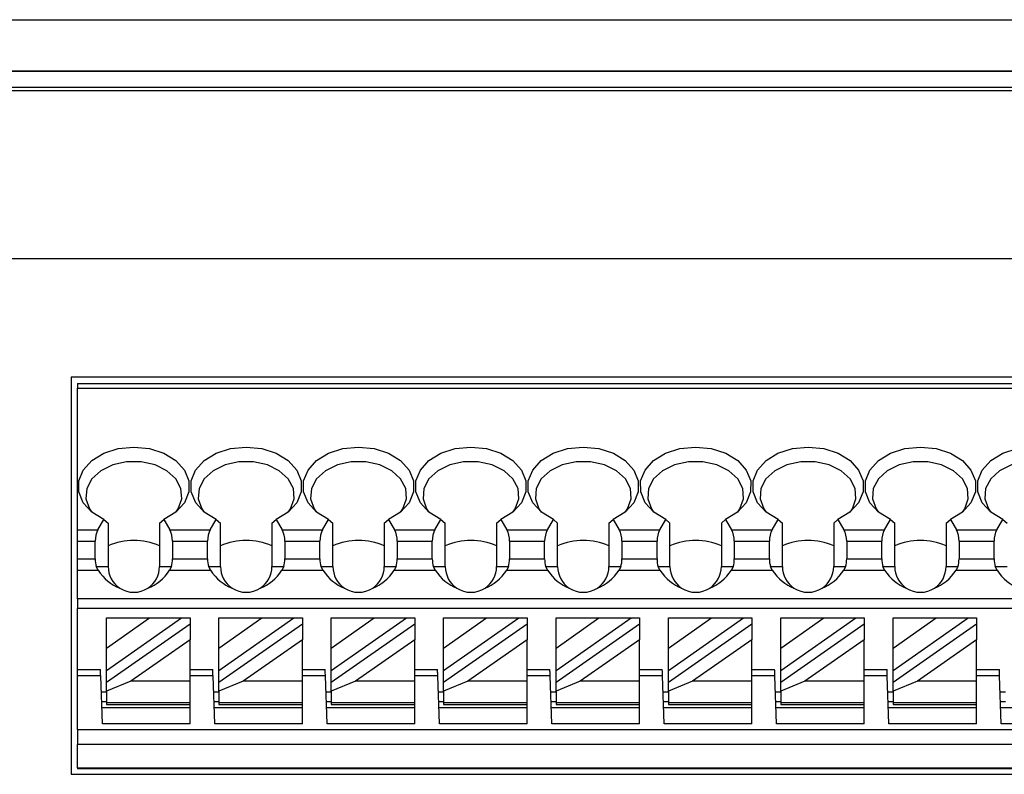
# Model space of a CAD drawing. Header units: millimetres. Extents: x 0 to 594, y 0 to 420.
# Tile 10 of 26: x 194 to 225, y 266 to 290. Entities that reach past the tile are written whole.
import ezdxf

# ---------------------------------------------------------------- set-up
doc = ezdxf.new("R2010")
doc.units = ezdxf.units.MM

msp = doc.modelspace()

# ---------------------------------------------------------------- linework, layer by layer
for p, q in [((117.2244, 289.5395), (247.666, 289.5395)), ((247.666, 287.9347), (117.2244, 287.9347)), ((117.2244, 287.9312), (247.666, 287.9312)), ((247.666, 287.4312), (117.2244, 287.4312)), ((117.2244, 287.3347), (247.666, 287.3347)), ((117.2244, 282.1031), (251.8777, 282.1031)), ((195.6744, 278.4031), (195.6744, 266.0332)), ((239.5744, 278.4031), (195.6744, 278.4031)), ((195.8744, 278.2031), (239.3744, 278.2031)), ((195.8744, 278.2031), (195.8744, 278.0566)), ((195.8744, 278.0566), (239.3744, 278.0566)), ((195.8744, 273.6495), (195.8744, 278.0566)), ((196.5048, 273.6495), (196.6911, 273.9723)), ((196.6911, 273.9723), (196.8244, 273.859)), ((198.4244, 273.859), (198.5577, 273.9723)), ((198.5577, 273.9723), (198.744, 273.6495)), ((200.0048, 273.6495), (200.1911, 273.9723)), ((200.1911, 273.9723), (200.3244, 273.859)), ((201.9244, 273.859), (202.0577, 273.9723)), ((202.0577, 273.9723), (202.244, 273.6495)), ((203.5048, 273.6495), (203.6911, 273.9723)), ((203.6911, 273.9723), (203.8244, 273.859)), ((205.4244, 273.859), (205.5577, 273.9723)), ((205.5577, 273.9723), (205.744, 273.6495)), ((207.0048, 273.6495), (207.1911, 273.9723)), ((207.1911, 273.9723), (207.3244, 273.859)), ((208.9244, 273.859), (209.0577, 273.9723)), ((209.0577, 273.9723), (209.244, 273.6495)), ((210.5048, 273.6495), (210.6911, 273.9723)), ((210.6911, 273.9723), (210.8244, 273.859)), ((212.4244, 273.859), (212.5577, 273.9723)), ((212.5577, 273.9723), (212.744, 273.6495)), ((214.0048, 273.6495), (214.1911, 273.9723)), ((214.1911, 273.9723), (214.3244, 273.859)), ((215.9244, 273.859), (216.0577, 273.9723)), ((216.0577, 273.9723), (216.244, 273.6495)), ((217.5048, 273.6495), (217.6911, 273.9723)), ((217.6911, 273.9723), (217.8244, 273.859)), ((219.4244, 273.859), (219.5576, 273.9723)), ((219.5576, 273.9723), (219.744, 273.6495)), ((221.0048, 273.6495), (221.1911, 273.9723)), ((221.1911, 273.9723), (221.3244, 273.859)), ((222.9244, 273.859), (223.0577, 273.9723)), ((223.0577, 273.9723), (223.244, 273.6495)), ((224.5048, 273.6495), (224.6911, 273.9723)), ((224.6911, 273.9723), (224.8244, 273.859)), ((195.8744, 273.6495), (196.5048, 273.6495)), ((195.8744, 273.296), (195.8744, 273.6495)), ((196.8244, 273.859), (196.8244, 272.5031)), ((198.4244, 273.859), (198.4244, 272.5031)), ((198.744, 273.6495), (200.0048, 273.6495)), ((200.3244, 272.5031), (200.3244, 273.859)), ((201.9244, 273.859), (201.9244, 272.5031)), ((202.244, 273.6495), (203.5048, 273.6495)), ((203.8244, 272.5031), (203.8244, 273.859)), ((205.4244, 273.859), (205.4244, 272.5031)), ((205.744, 273.6495), (207.0048, 273.6495)), ((207.3244, 272.5031), (207.3244, 273.859)), ((208.9244, 273.859), (208.9244, 272.5031)), ((209.244, 273.6495), (210.5048, 273.6495)), ((210.8244, 272.5031), (210.8244, 273.859)), ((212.4244, 273.859), (212.4244, 272.5031)), ((212.744, 273.6495), (214.0048, 273.6495)), ((214.3244, 272.5031), (214.3244, 273.859)), ((215.9244, 273.859), (215.9244, 272.5031)), ((216.244, 273.6495), (217.5048, 273.6495)), ((217.8244, 272.5031), (217.8244, 273.859)), ((219.4244, 273.859), (219.4244, 272.5031)), ((219.744, 273.6495), (221.0048, 273.6495)), ((221.3244, 272.5031), (221.3244, 273.859)), ((222.9244, 273.859), (222.9244, 272.5031)), ((223.244, 273.6495), (224.5048, 273.6495)), ((195.8744, 273.296), (196.4202, 273.296)), ((195.8744, 272.742), (195.8744, 273.296)), ((196.4202, 272.742), (196.4202, 273.296)), ((198.8285, 273.296), (198.8285, 272.742)), ((198.8285, 273.296), (199.9202, 273.296)), ((199.9202, 272.742), (199.9202, 273.296)), ((202.3285, 273.296), (202.3285, 272.742)), ((202.3285, 273.296), (203.4202, 273.296)), ((203.4202, 272.742), (203.4202, 273.296)), ((205.8285, 273.296), (205.8285, 272.742)), ((205.8285, 273.296), (206.9202, 273.296)), ((206.9202, 272.742), (206.9202, 273.296)), ((209.3285, 273.296), (209.3285, 272.742)), ((209.3285, 273.296), (210.4202, 273.296)), ((210.4202, 272.742), (210.4202, 273.296)), ((212.8285, 273.296), (212.8285, 272.742)), ((212.8285, 273.296), (213.9202, 273.296)), ((213.9202, 272.742), (213.9202, 273.296)), ((216.3285, 273.296), (217.4202, 273.296)), ((216.3285, 273.296), (216.3285, 272.742)), ((217.4202, 272.742), (217.4202, 273.296)), ((219.8285, 273.296), (219.8285, 272.742)), ((219.8285, 273.296), (220.9202, 273.296)), ((220.9202, 272.742), (220.9202, 273.296)), ((223.3285, 273.296), (224.4202, 273.296)), ((223.3285, 273.296), (223.3285, 272.742)), ((224.4202, 272.742), (224.4202, 273.296)), ((195.8744, 272.742), (196.4202, 272.742)), ((195.8744, 272.3885), (195.8744, 272.742)), ((198.8285, 272.742), (199.9202, 272.742)), ((202.3285, 272.742), (203.4202, 272.742)), ((205.8285, 272.742), (206.9202, 272.742)), ((209.3285, 272.742), (210.4202, 272.742)), ((212.8285, 272.742), (213.9202, 272.742)), ((216.3285, 272.742), (217.4202, 272.742)), ((219.8285, 272.742), (220.9202, 272.742)), ((223.3285, 272.742), (224.4202, 272.742)), ((195.8744, 272.3885), (196.5107, 272.3885)), ((195.8744, 271.5031), (195.8744, 272.3885)), ((196.4553, 272.5031), (196.8244, 272.5031)), ((196.5107, 272.3885), (196.4553, 272.5031)), ((198.4244, 272.5031), (198.7934, 272.5031)), ((198.7934, 272.5031), (198.7381, 272.3885)), ((198.7381, 272.3885), (200.0107, 272.3885)), ((200.0107, 272.3885), (199.9553, 272.5031)), ((199.9553, 272.5031), (200.3244, 272.5031)), ((201.9244, 272.5031), (202.2934, 272.5031)), ((202.2934, 272.5031), (202.2381, 272.3885)), ((202.2381, 272.3885), (203.5107, 272.3885)), ((203.5107, 272.3885), (203.4553, 272.5031)), ((203.4553, 272.5031), (203.8244, 272.5031)), ((205.4244, 272.5031), (205.7934, 272.5031)), ((205.7934, 272.5031), (205.7381, 272.3885)), ((205.7381, 272.3885), (207.0107, 272.3885)), ((207.0107, 272.3885), (206.9553, 272.5031)), ((206.9553, 272.5031), (207.3244, 272.5031)), ((208.9244, 272.5031), (209.2934, 272.5031)), ((209.2934, 272.5031), (209.2381, 272.3885)), ((209.2381, 272.3885), (210.5107, 272.3885)), ((210.5107, 272.3885), (210.4553, 272.5031)), ((210.4553, 272.5031), (210.8244, 272.5031)), ((212.4244, 272.5031), (212.7934, 272.5031)), ((212.7934, 272.5031), (212.7381, 272.3885)), ((212.7381, 272.3885), (214.0107, 272.3885)), ((214.0107, 272.3885), (213.9553, 272.5031)), ((213.9553, 272.5031), (214.3244, 272.5031)), ((215.9244, 272.5031), (216.2934, 272.5031)), ((216.2934, 272.5031), (216.2381, 272.3885)), ((216.2381, 272.3885), (217.5107, 272.3885)), ((217.5107, 272.3885), (217.4553, 272.5031)), ((217.4553, 272.5031), (217.8244, 272.5031)), ((219.4244, 272.5031), (219.7934, 272.5031)), ((219.7934, 272.5031), (219.7381, 272.3885)), ((219.7381, 272.3885), (221.0107, 272.3885)), ((220.9553, 272.5031), (221.3244, 272.5031)), ((221.0107, 272.3885), (220.9553, 272.5031)), ((222.9244, 272.5031), (223.2934, 272.5031)), ((223.2934, 272.5031), (223.2381, 272.3885)), ((223.2381, 272.3885), (224.5107, 272.3885)), ((224.5107, 272.3885), (224.4553, 272.5031)), ((224.4553, 272.5031), (224.8244, 272.5031)), ((237.8744, 271.5031), (195.8744, 271.5031)), ((195.8744, 271.5031), (195.8744, 271.2031)), ((237.8744, 271.2031), (195.8744, 271.2031)), ((195.8744, 269.3031), (195.8744, 271.2031)), ((196.7744, 269.9657), (198.1132, 270.9031)), ((196.7744, 269.9657), (196.7744, 270.9031)), ((196.7744, 270.9031), (198.1132, 270.9031)), ((196.7744, 269.2657), (199.1129, 270.9031)), ((198.1132, 270.9031), (199.1129, 270.9031)), ((199.1129, 270.9031), (199.3744, 270.9031)), ((199.3744, 270.9031), (199.3744, 270.72)), ((200.2744, 269.9657), (201.6132, 270.9031)), ((200.2744, 269.9657), (200.2744, 270.9031)), ((200.2744, 270.9031), (201.6132, 270.9031)), ((200.2744, 269.2657), (202.6129, 270.9031)), ((201.6132, 270.9031), (202.6129, 270.9031)), ((202.6129, 270.9031), (202.8744, 270.9031)), ((202.8744, 270.9031), (202.8744, 270.72)), ((203.7744, 269.9657), (205.1132, 270.9031)), ((203.7744, 269.9657), (203.7744, 270.9031)), ((203.7744, 270.9031), (205.1132, 270.9031)), ((203.7744, 269.2657), (206.1129, 270.9031)), ((205.1132, 270.9031), (206.1129, 270.9031)), ((206.1129, 270.9031), (206.3744, 270.9031)), ((206.3744, 270.9031), (206.3744, 270.72)), ((207.2744, 269.9657), (208.6132, 270.9031)), ((207.2744, 269.9657), (207.2744, 270.9031)), ((207.2744, 270.9031), (208.6132, 270.9031)), ((207.2744, 269.2657), (209.6129, 270.9031)), ((208.6132, 270.9031), (209.6129, 270.9031)), ((209.6129, 270.9031), (209.8744, 270.9031)), ((209.8744, 270.9031), (209.8744, 270.72)), ((210.7744, 269.2657), (213.1129, 270.9031)), ((210.7744, 269.9657), (212.1132, 270.9031)), ((210.7744, 269.9657), (210.7744, 270.9031)), ((210.7744, 270.9031), (212.1132, 270.9031)), ((212.1132, 270.9031), (213.1129, 270.9031)), ((213.1129, 270.9031), (213.3744, 270.9031)), ((213.3744, 270.9031), (213.3744, 270.72)), ((214.2744, 269.9657), (215.6132, 270.9031)), ((214.2744, 269.9657), (214.2744, 270.9031)), ((214.2744, 270.9031), (215.6132, 270.9031)), ((214.2744, 269.2657), (216.6129, 270.9031)), ((215.6132, 270.9031), (216.6129, 270.9031)), ((216.6129, 270.9031), (216.8744, 270.9031)), ((216.8744, 270.9031), (216.8744, 270.72)), ((217.7744, 269.9657), (219.1132, 270.9031)), ((217.7744, 269.9657), (217.7744, 270.9031)), ((217.7744, 270.9031), (219.1132, 270.9031)), ((217.7744, 269.2657), (220.1129, 270.9031)), ((219.1132, 270.9031), (220.1129, 270.9031)), ((220.1129, 270.9031), (220.3744, 270.9031)), ((220.3744, 270.9031), (220.3744, 270.72)), ((221.2744, 269.2657), (223.6129, 270.9031)), ((221.2744, 269.9657), (222.6132, 270.9031)), ((221.2744, 269.9657), (221.2744, 270.9031)), ((221.2744, 270.9031), (222.6132, 270.9031)), ((222.6132, 270.9031), (223.6129, 270.9031)), ((223.6129, 270.9031), (223.8744, 270.9031)), ((223.8744, 270.9031), (223.8744, 270.72)), ((196.7744, 268.8994), (199.3744, 270.72)), ((199.3744, 270.72), (199.3744, 270.2266)), ((200.2744, 268.8994), (202.8744, 270.72)), ((202.8744, 270.72), (202.8744, 270.2266)), ((203.7744, 268.8994), (206.3744, 270.72)), ((206.3744, 270.72), (206.3744, 270.2266)), ((207.2744, 268.8994), (209.8744, 270.72)), ((209.8744, 270.72), (209.8744, 270.2266)), ((210.7744, 268.8994), (213.3744, 270.72)), ((213.3744, 270.72), (213.3744, 270.2266)), ((214.2744, 268.8994), (216.8744, 270.72)), ((216.8744, 270.72), (216.8744, 270.2266)), ((217.7744, 268.8994), (220.3744, 270.72)), ((220.3744, 270.72), (220.3744, 270.2266)), ((221.2744, 268.8994), (223.8744, 270.72)), ((223.8744, 270.72), (223.8744, 270.2266)), ((199.3744, 270.2266), (197.5298, 268.935)), ((199.3744, 268.935), (199.3744, 270.2266)), ((202.8744, 270.2266), (201.0298, 268.935)), ((202.8744, 268.935), (202.8744, 270.2266)), ((206.3744, 270.2266), (204.5298, 268.935)), ((206.3744, 268.935), (206.3744, 270.2266)), ((209.8744, 270.2266), (208.0298, 268.935)), ((209.8744, 268.935), (209.8744, 270.2266)), ((213.3744, 270.2266), (211.5298, 268.935)), ((213.3744, 268.935), (213.3744, 270.2266)), ((216.8744, 270.2266), (215.0298, 268.935)), ((216.8744, 268.935), (216.8744, 270.2266)), ((220.3744, 270.2266), (218.5298, 268.935)), ((220.3744, 268.935), (220.3744, 270.2266)), ((223.8744, 270.2266), (222.0298, 268.935)), ((223.8744, 268.935), (223.8744, 270.2266)), ((196.7744, 269.2657), (196.7744, 269.9657)), ((200.2744, 269.2657), (200.2744, 269.9657)), ((203.7744, 269.2657), (203.7744, 269.9657)), ((207.2744, 269.2657), (207.2744, 269.9657)), ((210.7744, 269.2657), (210.7744, 269.9657)), ((214.2744, 269.2657), (214.2744, 269.9657)), ((217.7744, 269.2657), (217.7744, 269.9657)), ((221.2744, 269.2657), (221.2744, 269.9657)), ((195.8744, 269.3031), (196.5844, 269.3031)), ((195.8744, 269.1031), (195.8744, 269.3031)), ((199.3744, 269.3031), (200.0844, 269.3031)), ((202.8744, 269.3031), (203.5844, 269.3031)), ((206.3744, 269.3031), (207.0844, 269.3031)), ((209.8744, 269.3031), (210.5844, 269.3031)), ((213.3744, 269.3031), (214.0844, 269.3031)), ((216.8744, 269.3031), (217.5844, 269.3031)), ((220.3744, 269.3031), (221.0844, 269.3031)), ((223.8744, 269.3031), (224.5844, 269.3031)), ((195.8744, 267.4267), (195.8744, 269.1031)), ((196.5914, 269.1031), (195.8744, 269.1031)), ((196.6438, 267.6031), (196.5914, 269.1031)), ((196.7744, 268.8994), (196.7744, 269.2657)), ((200.0914, 269.1031), (199.3744, 269.1031)), ((200.1438, 267.6031), (200.0914, 269.1031)), ((200.2744, 268.8994), (200.2744, 269.2657)), ((203.5914, 269.1031), (202.8744, 269.1031)), ((203.6438, 267.6031), (203.5914, 269.1031)), ((203.7744, 268.8994), (203.7744, 269.2657)), ((207.0914, 269.1031), (206.3744, 269.1031)), ((207.1438, 267.6031), (207.0914, 269.1031)), ((207.2744, 268.8994), (207.2744, 269.2657)), ((210.5914, 269.1031), (209.8744, 269.1031)), ((210.6438, 267.6031), (210.5914, 269.1031)), ((210.7744, 268.8994), (210.7744, 269.2657)), ((214.0914, 269.1031), (213.3744, 269.1031)), ((214.1438, 267.6031), (214.0914, 269.1031)), ((214.2744, 268.8994), (214.2744, 269.2657)), ((217.5914, 269.1031), (216.8744, 269.1031)), ((217.6438, 267.6031), (217.5914, 269.1031)), ((217.7744, 268.8994), (217.7744, 269.2657)), ((221.0914, 269.1031), (220.3744, 269.1031)), ((221.1438, 267.6031), (221.0914, 269.1031)), ((221.2744, 268.8994), (221.2744, 269.2657)), ((224.5914, 269.1031), (223.8744, 269.1031)), ((224.6438, 267.6031), (224.5914, 269.1031)), ((197.5298, 268.935), (196.7744, 268.6247)), ((196.7744, 268.6247), (196.7744, 268.8994)), ((199.3744, 268.935), (197.5298, 268.935)), ((199.3744, 268.2617), (199.3744, 268.935)), ((201.0298, 268.935), (200.2744, 268.6247)), ((200.2744, 268.6247), (200.2744, 268.8994)), ((202.8744, 268.935), (201.0298, 268.935)), ((202.8744, 268.2617), (202.8744, 268.935)), ((204.5298, 268.935), (203.7744, 268.6247)), ((203.7744, 268.6247), (203.7744, 268.8994)), ((206.3744, 268.935), (204.5298, 268.935)), ((206.3744, 268.2617), (206.3744, 268.935)), ((208.0298, 268.935), (207.2744, 268.6247)), ((207.2744, 268.6247), (207.2744, 268.8994)), ((209.8744, 268.935), (208.0298, 268.935)), ((209.8744, 268.2617), (209.8744, 268.935)), ((211.5298, 268.935), (210.7744, 268.6247)), ((210.7744, 268.6247), (210.7744, 268.8994)), ((213.3744, 268.935), (211.5298, 268.935)), ((213.3744, 268.2617), (213.3744, 268.935)), ((215.0298, 268.935), (214.2744, 268.6247)), ((214.2744, 268.6247), (214.2744, 268.8994)), ((216.8744, 268.935), (215.0298, 268.935)), ((216.8744, 268.2617), (216.8744, 268.935)), ((218.5298, 268.935), (217.7744, 268.6247)), ((217.7744, 268.6247), (217.7744, 268.8994)), ((220.3744, 268.935), (218.5298, 268.935)), ((220.3744, 268.2617), (220.3744, 268.935)), ((222.0298, 268.935), (221.2744, 268.6247)), ((221.2744, 268.6247), (221.2744, 268.8994)), ((223.8744, 268.935), (222.0298, 268.935)), ((223.8744, 268.2617), (223.8744, 268.935)), ((196.6088, 268.6031), (196.7744, 268.6031)), ((196.7744, 268.6247), (196.7744, 268.2617)), ((200.1088, 268.6031), (200.2744, 268.6031)), ((200.2744, 268.6247), (200.2744, 268.2617)), ((203.6088, 268.6031), (203.7744, 268.6031)), ((203.7744, 268.6247), (203.7744, 268.2617)), ((207.1088, 268.6031), (207.2744, 268.6031)), ((207.2744, 268.6247), (207.2744, 268.2617)), ((210.6088, 268.6031), (210.7744, 268.6031)), ((210.7744, 268.6247), (210.7744, 268.2617)), ((214.1088, 268.6031), (214.2744, 268.6031)), ((214.2744, 268.6247), (214.2744, 268.2617)), ((217.6088, 268.6031), (217.7744, 268.6031)), ((217.7744, 268.6247), (217.7744, 268.2617)), ((221.1088, 268.6031), (221.2744, 268.6031)), ((221.2744, 268.6247), (221.2744, 268.2617)), ((224.6088, 268.6031), (224.7744, 268.6031)), ((196.6193, 268.3031), (196.7744, 268.3031)), ((199.3744, 268.1031), (196.6263, 268.1031)), ((199.3744, 268.2617), (196.7744, 268.2617)), ((196.7744, 268.2617), (196.7744, 268.2031)), ((196.7744, 268.2031), (199.3744, 268.2031)), ((199.3744, 268.2031), (199.3744, 268.2617)), ((199.3744, 267.6031), (199.3744, 268.2031)), ((200.1193, 268.3031), (200.2744, 268.3031)), ((202.8744, 268.1031), (200.1263, 268.1031)), ((202.8744, 268.2617), (200.2744, 268.2617)), ((200.2744, 268.2617), (200.2744, 268.2031)), ((200.2744, 268.2031), (202.8744, 268.2031)), ((202.8744, 268.2031), (202.8744, 268.2617)), ((202.8744, 267.6031), (202.8744, 268.2031)), ((203.6193, 268.3031), (203.7744, 268.3031)), ((206.3744, 268.1031), (203.6263, 268.1031)), ((206.3744, 268.2617), (203.7744, 268.2617)), ((203.7744, 268.2617), (203.7744, 268.2031)), ((203.7744, 268.2031), (206.3744, 268.2031)), ((206.3744, 268.2031), (206.3744, 268.2617)), ((206.3744, 267.6031), (206.3744, 268.2031)), ((207.1193, 268.3031), (207.2744, 268.3031)), ((209.8744, 268.1031), (207.1263, 268.1031)), ((209.8744, 268.2617), (207.2744, 268.2617)), ((207.2744, 268.2617), (207.2744, 268.2031)), ((207.2744, 268.2031), (209.8744, 268.2031)), ((209.8744, 268.2031), (209.8744, 268.2617)), ((209.8744, 267.6031), (209.8744, 268.2031)), ((210.6193, 268.3031), (210.7744, 268.3031)), ((213.3744, 268.1031), (210.6263, 268.1031)), ((213.3744, 268.2617), (210.7744, 268.2617)), ((210.7744, 268.2617), (210.7744, 268.2031)), ((210.7744, 268.2031), (213.3744, 268.2031)), ((213.3744, 268.2031), (213.3744, 268.2617)), ((213.3744, 267.6031), (213.3744, 268.2031)), ((214.1193, 268.3031), (214.2744, 268.3031)), ((216.8744, 268.1031), (214.1263, 268.1031)), ((216.8744, 268.2617), (214.2744, 268.2617)), ((214.2744, 268.2617), (214.2744, 268.2031)), ((214.2744, 268.2031), (216.8744, 268.2031)), ((216.8744, 268.2031), (216.8744, 268.2617)), ((216.8744, 267.6031), (216.8744, 268.2031)), ((217.6193, 268.3031), (217.7744, 268.3031)), ((220.3744, 268.1031), (217.6263, 268.1031)), ((220.3744, 268.2617), (217.7744, 268.2617)), ((217.7744, 268.2617), (217.7744, 268.2031)), ((217.7744, 268.2031), (220.3744, 268.2031)), ((220.3744, 268.2031), (220.3744, 268.2617)), ((220.3744, 267.6031), (220.3744, 268.2031)), ((221.1193, 268.3031), (221.2744, 268.3031)), ((223.8744, 268.1031), (221.1263, 268.1031)), ((223.8744, 268.2617), (221.2744, 268.2617)), ((221.2744, 268.2617), (221.2744, 268.2031)), ((221.2744, 268.2031), (223.8744, 268.2031)), ((223.8744, 268.2031), (223.8744, 268.2617)), ((223.8744, 267.6031), (223.8744, 268.2031)), ((224.6193, 268.3031), (224.7744, 268.3031)), ((227.3744, 268.1031), (224.6263, 268.1031)), ((199.3744, 267.6031), (196.6438, 267.6031)), ((202.8744, 267.6031), (200.1438, 267.6031)), ((206.3744, 267.6031), (203.6438, 267.6031)), ((209.8744, 267.6031), (207.1438, 267.6031)), ((213.3744, 267.6031), (210.6438, 267.6031)), ((216.8744, 267.6031), (214.1438, 267.6031)), ((220.3744, 267.6031), (217.6438, 267.6031)), ((223.8744, 267.6031), (221.1438, 267.6031)), ((227.3744, 267.6031), (224.6438, 267.6031)), ((195.8744, 267.4267), (239.3744, 267.4267)), ((195.8744, 267.4267), (195.8744, 266.9569)), ((239.3744, 266.9569), (195.8744, 266.9569)), ((195.8744, 266.2332), (195.8744, 266.9569)), ((195.8744, 266.2332), (239.3744, 266.2332)), ((195.8744, 266.2332), (195.8744, 266.2031)), ((195.6744, 266.0332), (239.5744, 266.0332)), ((239.3744, 266.2031), (195.8744, 266.2031))]:
    msp.add_line(p, q)
at = {"flags": 128}
for points in [[(196.6911, 273.9723), (196.318, 274.2001), (196.0509, 274.4931), (195.9114, 274.8275), (195.9108, 275.1761), (196.0493, 275.5107), (196.3156, 275.8041), (196.688, 276.0325), (197.1364, 276.1774), (197.6244, 276.227), (198.1124, 276.1774), (198.5608, 276.0325), (198.9332, 275.8041), (199.1995, 275.5107), (199.3379, 275.1761), (199.3374, 274.8275), (199.1979, 274.4931), (198.9308, 274.2001), (198.5577, 273.9723)], [(200.1911, 273.9723), (199.818, 274.2001), (199.5509, 274.4931), (199.4114, 274.8275), (199.4108, 275.1761), (199.5493, 275.5107), (199.8156, 275.8041), (200.188, 276.0325), (200.6364, 276.1774), (201.1244, 276.227), (201.6124, 276.1774), (202.0608, 276.0325), (202.4332, 275.8041), (202.6995, 275.5107), (202.8379, 275.1761), (202.8374, 274.8275), (202.6979, 274.4931), (202.4308, 274.2001), (202.0577, 273.9723)], [(203.6911, 273.9723), (203.318, 274.2001), (203.0509, 274.4931), (202.9114, 274.8275), (202.9108, 275.1761), (203.0493, 275.5107), (203.3156, 275.8041), (203.688, 276.0325), (204.1364, 276.1774), (204.6244, 276.227), (205.1124, 276.1774), (205.5608, 276.0325), (205.9332, 275.8041), (206.1995, 275.5107), (206.3379, 275.1761), (206.3374, 274.8275), (206.1979, 274.4931), (205.9308, 274.2001), (205.5577, 273.9723)], [(207.1911, 273.9723), (206.818, 274.2001), (206.5509, 274.4931), (206.4114, 274.8275), (206.4108, 275.1761), (206.5493, 275.5107), (206.8156, 275.8041), (207.188, 276.0325), (207.6364, 276.1774), (208.1244, 276.227), (208.6124, 276.1774), (209.0608, 276.0325), (209.4332, 275.8041), (209.6995, 275.5107), (209.8379, 275.1761), (209.8374, 274.8275), (209.6979, 274.4931), (209.4308, 274.2001), (209.0577, 273.9723)], [(210.6911, 273.9723), (210.318, 274.2001), (210.0509, 274.4931), (209.9114, 274.8275), (209.9108, 275.1761), (210.0493, 275.5107), (210.3156, 275.8041), (210.688, 276.0325), (211.1364, 276.1774), (211.6244, 276.227), (212.1124, 276.1774), (212.5608, 276.0325), (212.9332, 275.8041), (213.1995, 275.5107), (213.3379, 275.1761), (213.3374, 274.8275), (213.1979, 274.4931), (212.9308, 274.2001), (212.5577, 273.9723)], [(214.1911, 273.9723), (213.818, 274.2001), (213.5509, 274.4931), (213.4114, 274.8275), (213.4108, 275.1761), (213.5493, 275.5107), (213.8156, 275.8041), (214.188, 276.0325), (214.6364, 276.1774), (215.1244, 276.227), (215.6124, 276.1774), (216.0608, 276.0325), (216.4332, 275.8041), (216.6995, 275.5107), (216.8379, 275.1761), (216.8374, 274.8275), (216.6979, 274.4931), (216.4308, 274.2001), (216.0577, 273.9723)], [(217.6911, 273.9723), (217.318, 274.2001), (217.0508, 274.4931), (216.9114, 274.8275), (216.9108, 275.1761), (217.0493, 275.5107), (217.3156, 275.8041), (217.688, 276.0325), (218.1364, 276.1774), (218.6244, 276.227), (219.1124, 276.1774), (219.5608, 276.0325), (219.9332, 275.8041), (220.1995, 275.5107), (220.3379, 275.1761), (220.3374, 274.8275), (220.1979, 274.4931), (219.9308, 274.2001), (219.5576, 273.9723)], [(221.1911, 273.9723), (220.818, 274.2001), (220.5509, 274.4931), (220.4114, 274.8275), (220.4108, 275.1761), (220.5493, 275.5107), (220.8156, 275.8041), (221.188, 276.0325), (221.6364, 276.1774), (222.1244, 276.227), (222.6124, 276.1774), (223.0608, 276.0325), (223.4332, 275.8041), (223.6995, 275.5107), (223.8379, 275.1761), (223.8374, 274.8275), (223.6979, 274.4931), (223.4308, 274.2001), (223.0577, 273.9723)], [(224.6911, 273.9723), (224.318, 274.2001), (224.0509, 274.4931), (223.9114, 274.8275), (223.9108, 275.1761), (224.0493, 275.5107), (224.3156, 275.8041), (224.688, 276.0325), (225.1364, 276.1774), (225.6244, 276.227), (226.1124, 276.1774), (226.5608, 276.0325), (226.9332, 275.8041), (227.1995, 275.5107), (227.3379, 275.1761), (227.3374, 274.8275), (227.1979, 274.4931), (226.9308, 274.2001), (226.5577, 273.9723)], [(198.9333, 274.2021), (199.0051, 274.3058), (199.1172, 274.6165), (199.0929, 274.9366), (198.9344, 275.2369), (198.6562, 275.4901), (198.2838, 275.6729), (197.8511, 275.7687), (197.3977, 275.7687), (196.965, 275.6729), (196.5926, 275.4901), (196.3144, 275.2369), (196.1559, 274.9366), (196.1316, 274.6165), (196.2436, 274.3058), (196.3155, 274.2021)], [(202.4333, 274.2021), (202.5051, 274.3058), (202.6172, 274.6165), (202.5929, 274.9366), (202.4344, 275.2369), (202.1562, 275.4901), (201.7838, 275.6729), (201.3511, 275.7687), (200.8977, 275.7687), (200.465, 275.6729), (200.0926, 275.4901), (199.8144, 275.2369), (199.6559, 274.9366), (199.6316, 274.6165), (199.7436, 274.3058), (199.8155, 274.2021)], [(205.9333, 274.2021), (206.0051, 274.3058), (206.1172, 274.6165), (206.0929, 274.9366), (205.9344, 275.2369), (205.6562, 275.4901), (205.2838, 275.6729), (204.8511, 275.7687), (204.3977, 275.7687), (203.965, 275.6729), (203.5926, 275.4901), (203.3144, 275.2369), (203.1559, 274.9366), (203.1316, 274.6165), (203.2436, 274.3058), (203.3155, 274.2021)], [(209.4333, 274.2021), (209.5051, 274.3058), (209.6172, 274.6165), (209.5929, 274.9366), (209.4344, 275.2369), (209.1562, 275.4901), (208.7838, 275.6729), (208.3511, 275.7687), (207.8977, 275.7687), (207.465, 275.6729), (207.0926, 275.4901), (206.8144, 275.2369), (206.6559, 274.9366), (206.6316, 274.6165), (206.7436, 274.3058), (206.8155, 274.2021)], [(212.9333, 274.2021), (213.0051, 274.3058), (213.1172, 274.6165), (213.0929, 274.9366), (212.9344, 275.2369), (212.6562, 275.4901), (212.2838, 275.6729), (211.8511, 275.7687), (211.3977, 275.7687), (210.965, 275.6729), (210.5926, 275.4901), (210.3144, 275.2369), (210.1559, 274.9366), (210.1316, 274.6165), (210.2436, 274.3058), (210.3155, 274.2021)], [(216.4333, 274.2021), (216.5051, 274.3058), (216.6172, 274.6165), (216.5929, 274.9366), (216.4344, 275.2369), (216.1562, 275.4901), (215.7838, 275.6729), (215.3511, 275.7687), (214.8977, 275.7687), (214.465, 275.6729), (214.0926, 275.4901), (213.8144, 275.2369), (213.6559, 274.9366), (213.6316, 274.6165), (213.7436, 274.3058), (213.8155, 274.2021)], [(219.9333, 274.2021), (220.0051, 274.3058), (220.1172, 274.6165), (220.0929, 274.9366), (219.9344, 275.2369), (219.6562, 275.4901), (219.2838, 275.6729), (218.8511, 275.7687), (218.3977, 275.7687), (217.965, 275.6729), (217.5926, 275.4901), (217.3144, 275.2369), (217.1559, 274.9366), (217.1316, 274.6165), (217.2436, 274.3058), (217.3155, 274.2021)], [(223.4333, 274.2021), (223.5051, 274.3058), (223.6172, 274.6165), (223.5929, 274.9366), (223.4344, 275.2369), (223.1562, 275.4901), (222.7838, 275.6729), (222.3511, 275.7687), (221.8977, 275.7687), (221.465, 275.6729), (221.0926, 275.4901), (220.8144, 275.2369), (220.6559, 274.9366), (220.6316, 274.6165), (220.7436, 274.3058), (220.8155, 274.2021)], [(226.9333, 274.2021), (227.0051, 274.3058), (227.1172, 274.6165), (227.0929, 274.9366), (226.9344, 275.2369), (226.6562, 275.4901), (226.2838, 275.6729), (225.8511, 275.7687), (225.3977, 275.7687), (224.965, 275.6729), (224.5926, 275.4901), (224.3144, 275.2369), (224.1559, 274.9366), (224.1316, 274.6165), (224.2436, 274.3058), (224.3155, 274.2021)], [(196.5914, 269.1031), (196.59, 269.1421), (196.5887, 269.1796), (196.5875, 269.2142), (196.5864, 269.2445), (196.5856, 269.2694), (196.5849, 269.2879), (196.5845, 269.2992), (196.5844, 269.3031)], [(200.0914, 269.1031), (200.09, 269.1421), (200.0887, 269.1796), (200.0875, 269.2142), (200.0864, 269.2445), (200.0856, 269.2694), (200.0849, 269.2879), (200.0845, 269.2992), (200.0844, 269.3031)], [(203.5914, 269.1031), (203.59, 269.1421), (203.5887, 269.1796), (203.5875, 269.2142), (203.5864, 269.2445), (203.5856, 269.2694), (203.5849, 269.2879), (203.5845, 269.2992), (203.5844, 269.3031)], [(207.0914, 269.1031), (207.09, 269.1421), (207.0887, 269.1796), (207.0875, 269.2142), (207.0864, 269.2445), (207.0856, 269.2694), (207.0849, 269.2879), (207.0845, 269.2992), (207.0844, 269.3031)], [(210.5914, 269.1031), (210.59, 269.1421), (210.5887, 269.1796), (210.5875, 269.2142), (210.5864, 269.2445), (210.5856, 269.2694), (210.5849, 269.2879), (210.5845, 269.2992), (210.5844, 269.3031)], [(214.0914, 269.1031), (214.09, 269.1421), (214.0887, 269.1796), (214.0875, 269.2142), (214.0864, 269.2445), (214.0856, 269.2694), (214.0849, 269.2879), (214.0845, 269.2992), (214.0844, 269.3031)], [(217.5914, 269.1031), (217.59, 269.1421), (217.5887, 269.1796), (217.5875, 269.2142), (217.5864, 269.2445), (217.5856, 269.2694), (217.5849, 269.2879), (217.5845, 269.2992), (217.5844, 269.3031)], [(221.0914, 269.1031), (221.09, 269.1421), (221.0887, 269.1796), (221.0875, 269.2142), (221.0864, 269.2445), (221.0856, 269.2694), (221.0849, 269.2879), (221.0845, 269.2992), (221.0844, 269.3031)], [(224.5914, 269.1031), (224.59, 269.1421), (224.5887, 269.1796), (224.5875, 269.2142), (224.5864, 269.2445), (224.5856, 269.2694), (224.5849, 269.2879), (224.5845, 269.2992), (224.5844, 269.3031)]]:
    msp.add_lwpolyline(points, dxfattribs=at)
for centre, radius, start, end in [((197.6244, 271.3001), 2.0192, 66.65934, 113.34066), ((201.1244, 271.3001), 2.0192, 66.65934, 113.34066), ((204.6244, 271.3001), 2.0192, 66.6593, 113.3407), ((208.1244, 271.3001), 2.0192, 66.65933, 113.34067), ((211.6244, 271.3001), 2.0192, 66.65933, 113.34067), ((215.1244, 271.3001), 2.0192, 66.65935, 113.34065), ((218.6244, 271.3001), 2.0192, 66.65942, 113.34058), ((222.1244, 271.3001), 2.0192, 66.65942, 113.34058), ((197.6244, 272.5031), 0.8, 180, 236.63786), ((197.6244, 272.5031), 0.8, 303.36214, 0), ((201.1244, 272.5031), 0.8, 180, 236.63786), ((201.1244, 272.5031), 0.8, 303.36214, 0), ((204.6244, 272.5031), 0.8, 180, 236.63786), ((204.6244, 272.5031), 0.8, 303.36214, 0), ((208.1244, 272.5031), 0.8, 180, 236.63786), ((208.1244, 272.5031), 0.8, 303.36214, 0), ((211.6244, 272.5031), 0.8, 180, 236.63786), ((211.6244, 272.5031), 0.8, 303.36214, 0), ((215.1244, 272.5031), 0.8, 180, 236.63786), ((215.1244, 272.5031), 0.8, 303.36214, 0), ((218.6244, 272.5031), 0.8, 180, 236.63786), ((218.6244, 272.5031), 0.8, 303.36214, 0), ((222.1244, 272.5031), 0.8, 180, 236.63786), ((222.1244, 272.5031), 0.8, 303.36214, 0), ((197.6244, 272.5031), 0.8, 236.63786, 303.36214), ((201.1244, 272.5031), 0.8, 236.63786, 303.36214), ((204.6244, 272.5031), 0.8, 236.63786, 303.36214), ((208.1244, 272.5031), 0.8, 236.63786, 303.36214), ((211.6244, 272.5031), 0.8, 236.63786, 303.36214), ((215.1244, 272.5031), 0.8, 236.63786, 303.36214), ((218.6244, 272.5031), 0.8, 236.63786, 303.36214), ((222.1244, 272.5031), 0.8, 236.63786, 303.36214)]:
    msp.add_arc(centre, radius, start, end)
for centre, major_axis, ratio, start_param, end_param in [((196.7089, 273.296), (0, 0.5), 0.5773503, 0.7853982, 1.5707963), ((198.5399, 273.296), (0, 0.5), 0.5773503, 4.712389, 5.4977871), ((200.2089, 273.296), (0, 0.5), 0.5773503, 0.7853982, 1.5707963), ((202.0399, 273.296), (0, 0.5), 0.5773503, 4.712389, 5.4977871), ((203.7089, 273.296), (0, 0.5), 0.5773503, 0.7853982, 1.5707963), ((205.5399, 273.296), (0, 0.5), 0.5773503, 4.712389, 5.4977871), ((207.2089, 273.296), (0, 0.5), 0.5773503, 0.7853982, 1.5707963), ((209.0399, 273.296), (0, 0.5), 0.5773503, 4.712389, 5.4977871), ((210.7089, 273.296), (0, 0.5), 0.5773503, 0.7853982, 1.5707963), ((212.5399, 273.296), (0, 0.5), 0.5773503, 4.712389, 5.4977871), ((214.2089, 273.296), (0, 0.5), 0.5773503, 0.7853982, 1.5707963), ((216.0399, 273.296), (0, 0.5), 0.5773503, 4.712389, 5.4977871), ((217.7089, 273.296), (0, 0.5), 0.5773503, 0.7853982, 1.5707963), ((219.5399, 273.296), (0, 0.5), 0.5773503, 4.712389, 5.4977871), ((221.2089, 273.296), (0, 0.5), 0.5773503, 0.7853982, 1.5707963), ((223.0399, 273.296), (0, 0.5), 0.5773503, 4.712389, 5.4977871), ((224.7089, 273.296), (0, 0.5), 0.5773503, 0.7853982, 1.5707963), ((196.7089, 272.742), (0, 0.5), 0.5773503, 1.5707963, 2.0690307), ((198.5399, 272.742), (0, 0.5), 0.5773503, 4.2141546, 4.712389), ((200.2089, 272.742), (0, 0.5), 0.5773503, 1.5707963, 2.0690307), ((202.0399, 272.742), (0, 0.5), 0.5773503, 4.2141546, 4.712389), ((203.7089, 272.742), (0, 0.5), 0.5773503, 1.5707963, 2.0690307), ((205.5399, 272.742), (0, 0.5), 0.5773503, 4.2141546, 4.712389), ((207.2089, 272.742), (0, 0.5), 0.5773503, 1.5707963, 2.0690307), ((209.0399, 272.742), (0, 0.5), 0.5773503, 4.2141546, 4.712389), ((210.7089, 272.742), (0, 0.5), 0.5773503, 1.5707963, 2.0690307), ((212.5399, 272.742), (0, 0.5), 0.5773503, 4.2141546, 4.712389), ((214.2089, 272.742), (0, 0.5), 0.5773503, 1.5707963, 2.0690307), ((216.0399, 272.742), (0, 0.5), 0.5773503, 4.2141546, 4.712389), ((217.7089, 272.742), (0, 0.5), 0.5773503, 1.5707963, 2.0690307), ((219.5399, 272.742), (0, 0.5), 0.5773503, 4.2141546, 4.712389), ((221.2089, 272.742), (0, 0.5), 0.5773503, 1.5707963, 2.0690307), ((223.0399, 272.742), (0, 0.5), 0.5773503, 4.2141546, 4.712389), ((224.7089, 272.742), (0, 0.5), 0.5773503, 1.5707963, 2.0690307), ((197.6244, 273.53), (0, 1.7787), 0.8164966, 2.2676264, 2.8338204), ((197.6244, 273.53), (0, 1.7787), 0.8164966, 3.4493649, 4.0155589), ((201.1244, 273.53), (0, 1.7787), 0.8164966, 2.2676264, 2.8338204), ((201.1244, 273.53), (0, 1.7787), 0.8164966, 3.4493649, 4.0155589), ((204.6244, 273.53), (0, 1.7787), 0.8164966, 2.2676264, 2.8338204), ((204.6244, 273.53), (0, 1.7787), 0.8164966, 3.4493649, 4.0155589), ((208.1244, 273.53), (0, 1.7787), 0.8164966, 2.2676264, 2.8338204), ((208.1244, 273.53), (0, 1.7787), 0.8164966, 3.4493649, 4.0155589), ((211.6244, 273.53), (0, 1.7787), 0.8164966, 2.2676264, 2.8338204), ((211.6244, 273.53), (0, 1.7787), 0.8164966, 3.4493649, 4.0155589), ((215.1244, 273.53), (0, 1.7787), 0.8164966, 2.2676264, 2.8338204), ((215.1244, 273.53), (0, 1.7787), 0.8164966, 3.4493649, 4.0155589), ((218.6244, 273.53), (0, 1.7787), 0.8164966, 2.2676264, 2.8338204), ((218.6244, 273.53), (0, 1.7787), 0.8164966, 3.4493649, 4.0155589), ((222.1244, 273.53), (0, 1.7787), 0.8164966, 2.2676264, 2.8338204), ((222.1244, 273.53), (0, 1.7787), 0.8164966, 3.4493649, 4.0155589), ((225.6244, 273.53), (0, 1.7787), 0.8164966, 2.2676264, 2.8338204)]:
    msp.add_ellipse(centre, major_axis=major_axis, ratio=ratio, start_param=start_param, end_param=end_param)

doc.saveas('drawing.dxf')
